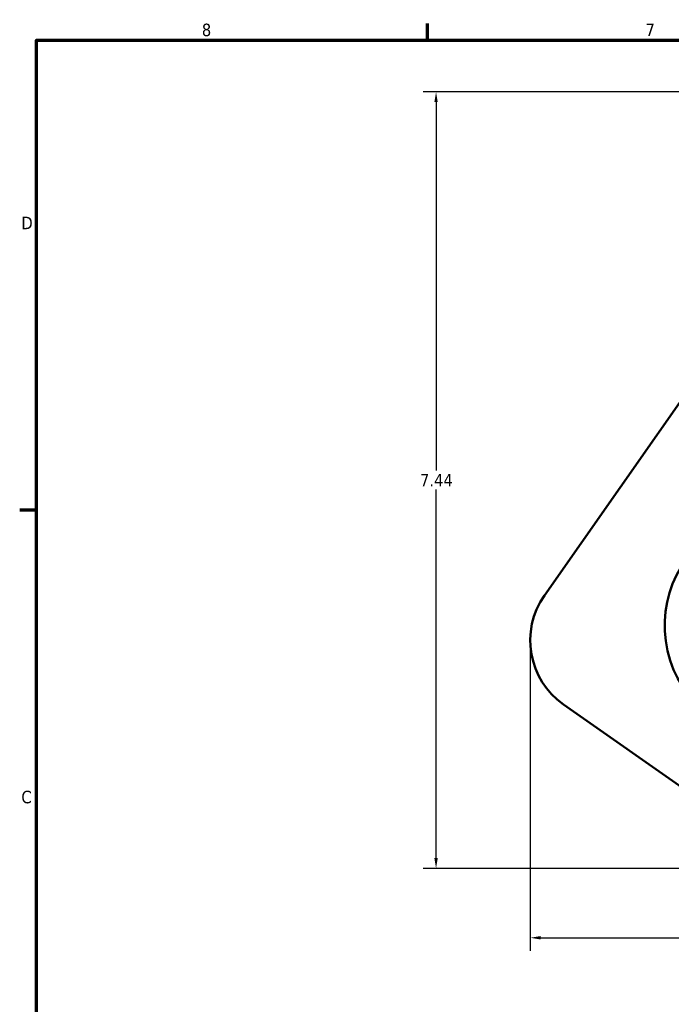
# Model space of a CAD drawing. Header units: inches. Extents: x 0.1 to 33.9, y 0.6 to 21.4.
# Tile 33 of 82: x 0.3 to 6.6, y 11.8 to 21.2. Entities that reach past the tile are written whole.
import ezdxf

# ---------------------------------------------------------------- set-up
doc = ezdxf.new("R2010")
doc.units = ezdxf.units.IN
doc.header["$MEASUREMENT"] = 0
for name, color, linetype, lineweight in [('Border (ANSI)', 7, 'Continuous', 70), ('Dimension (ANSI)', 7, 'Continuous', 25), ('Visible (ANSI)', 7, 'Continuous', 50)]:
    doc.layers.add(name, color=color, linetype=linetype, lineweight=lineweight)
doc.styles.add('Note Text (ANSI)', font='tahoma.ttf')
doc.dimstyles.new('Default (ANSI)', dxfattribs={"dimtxt": 0.12, "dimasz": 0.098425, "dimexe": 0.125, "dimexo": 0.0625, "dimgap": 0.031496, "dimtad": 0, "dimtih": 1, "dimtoh": 1, "dimrnd": 1e-08, "dimzin": 4, "dimdsep": 46, "dimtxsty": 'Note Text (ANSI)', "dimcen": 0.09, "dimdle": 0.393701, "dimclrd": 256, "dimclre": 256, "dimclrt": 256, "dimadec": 0, "dimazin": 1, "dimtfac": 1, "dimtofl": 0, "dimtmove": 0, "dimatfit": 3, "dimfxl": 1, "dimtolj": 1, "dimtzin": 4, "dimlwd": -1, "dimlwe": -1, "dimarcsym": 0})

# ---------------------------------------------------------------- blocks, each defined once
blk = doc.blocks.new('Borders Default Border')
at = {"layer": 'Border (ANSI)'}
for p, q in [((4.25, 21), (4.25, 21.16)), ((0.5, 16.5), (0.34, 16.5))]:
    blk.add_line(p, q, dxfattribs=at)
at = {"layer": 'Border (ANSI)', "flags": 128}
blk.add_lwpolyline([(0.5, 1), (0.5, 21), (33.5, 21), (33.5, 1), (0.5, 1)], dxfattribs=at)
at = {"layer": 'Border (ANSI)', "char_height": 0.12, "attachment_point": 7, "style": 'Note Text (ANSI)'}
for s, insert in [('8', (2.0858, 21.0373)), ('7', (6.3378, 21.04)), ('D', (0.356, 19.19)), ('C', (0.3557, 13.6879))]:
    blk.add_mtext(s, dxfattribs=dict(at, insert=insert))
blk = doc.blocks.new('*D10')
at = {"layer": 'Defpoints', "color": 0, "transparency": 16777216}
for p in [(16.998, 15.3938), (5.2337, 15.2507), (16.998, 12.4017)]:
    blk.add_point(p, dxfattribs=at)
at = {"layer": 'Dimension (ANSI)', "transparency": 16777216}
for p, q in [((16.998, 15.3313), (16.998, 12.2767)), ((5.2337, 15.1882), (5.2337, 12.2767)), ((5.3321, 12.4017), (10.891, 12.4017)), ((16.8996, 12.4017), (11.3407, 12.4017))]:
    blk.add_line(p, q, dxfattribs=at)
for points in [[(5.3321, 12.4181), (5.3321, 12.3853), (5.2337, 12.4017)], [(16.8996, 12.4181), (16.8996, 12.3853), (16.998, 12.4017)]]:
    blk.add_solid(points, dxfattribs=at)
at = {"layer": 'Dimension (ANSI)', "transparency": 16777216, "insert": (10.9225, 12.464), "char_height": 0.12, "attachment_point": 1, "style": 'Note Text (ANSI)'}
blk.add_mtext('\\A1;11.76', dxfattribs=at)
blk = doc.blocks.new('*D11')
at = {"layer": 'Defpoints', "color": 0, "transparency": 16777216}
for p in [(4.3308, 20.506), (9.1384, 20.506), (8.0316, 13.0667)]:
    blk.add_point(p, dxfattribs=at)
at = {"layer": 'Dimension (ANSI)', "transparency": 16777216}
for p, q in [((9.0759, 20.506), (4.2058, 20.506)), ((4.3308, 20.4076), (4.3308, 16.8779)), ((4.3308, 13.1651), (4.3308, 16.6949)), ((7.9691, 13.0667), (4.2058, 13.0667))]:
    blk.add_line(p, q, dxfattribs=at)
for points in [[(4.3144, 20.4076), (4.3472, 20.4076), (4.3308, 20.506)], [(4.3144, 13.1651), (4.3472, 13.1651), (4.3308, 13.0667)]]:
    blk.add_solid(points, dxfattribs=at)
at = {"layer": 'Dimension (ANSI)', "transparency": 16777216, "insert": (4.1767, 16.8464), "char_height": 0.12, "attachment_point": 1, "style": 'Note Text (ANSI)'}
blk.add_mtext('\\A1;7.44', dxfattribs=at)

msp = doc.modelspace()

# ---------------------------------------------------------------- linework, layer by layer
at = {"layer": 'Visible (ANSI)'}
for p, q in [((6.8998, 17.8666), (5.3693, 15.6808)), ((5.5535, 14.6363), (7.6014, 13.2024))]:
    msp.add_line(p, q, dxfattribs=at)
for centre, radius, start, end in [((7.6099, 15.3938), 1.088, 114.39095, 68.40416), ((5.9837, 15.2507), 0.75, 145, 235)]:
    msp.add_arc(centre, radius, start, end, dxfattribs=at)

# ---------------------------------------------------------------- block references
msp.add_blockref('Borders Default Border', (0, 0))

# ---------------------------------------------------------------- dimensions: what is measured, and where the dimension line sits
at = {"layer": 'Dimension (ANSI)'}
for base, p1, p2, angle, override, picture, middle in [((4.3308, 20.506), (8.0316, 13.0667), (9.1384, 20.506), 90, {"dimgap": 0.031496, "dimdec": 2, "dimtol": 0, "dimlim": 0, "dimtp": 0, "dimtm": 0, "dimtdec": 2, "dimatfit": 1}, '*D11', (4.3308, 16.7864)), ((16.998, 12.4017), (5.2337, 15.2507), (16.998, 15.3938), 180, {"dimgap": 0.031496, "dimtih": 0, "dimtoh": 0, "dimdec": 2, "dimtol": 0, "dimlim": 0, "dimtp": 0, "dimtm": 0, "dimtdec": 2, "dimatfit": 1}, '*D10', (11.1159, 12.4017))]:
    dim = msp.add_linear_dim(base=base, p1=p1, p2=p2, angle=angle, dimstyle='Default (ANSI)', override=override, dxfattribs=at)
    dim.commit()
    dim.dimension.update_dxf_attribs({"geometry": picture, "text_midpoint": middle, "dimtype": 160})

doc.saveas('drawing.dxf')
